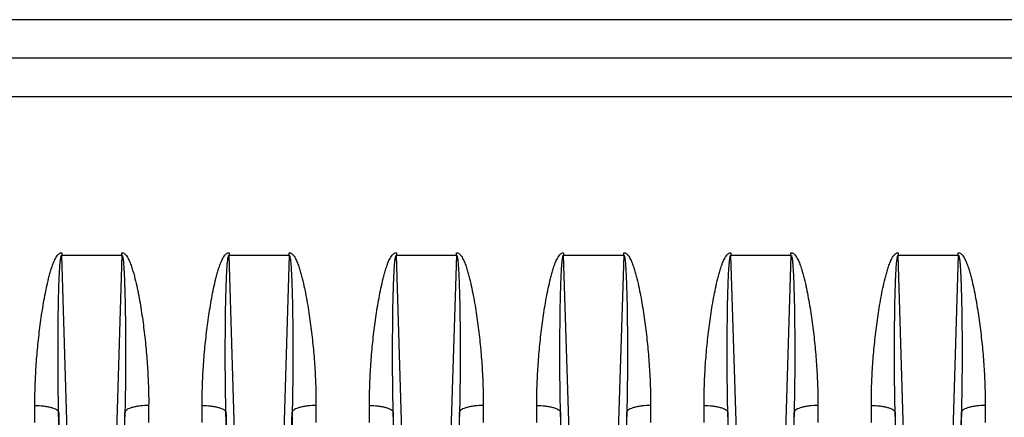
# Model space of a CAD drawing. Extents: x -1598 to 1181, y 8 to 1360.
# Tile 56 of 62: x 607 to 731, y 675 to 725. Entities that reach past the tile are written whole.
import ezdxf

# ---------------------------------------------------------------- set-up
doc = ezdxf.new("R2010")
doc.units = 0
doc.header["$LTSCALE"] = 65.395
doc.layers.add('SG38_1', color=7, linetype='CONTINUOUS')

msp = doc.modelspace()

# ---------------------------------------------------------------- linework, layer by layer
at = {"layer": 'SG38_1', "color": 9, "linetype": 'CONTINUOUS'}
for p, q in [((772.68, 724.85), (512.61, 724.85)), ((512.61, 715.22), (772.68, 715.22)), ((613.02, 673.14), (612.34, 695.28)), ((619.88, 695.28), (619.2, 673.14)), ((634.02, 673.14), (633.34, 695.28)), ((640.88, 695.28), (640.2, 673.14)), ((655.02, 673.14), (654.34, 695.28)), ((661.88, 695.28), (661.2, 673.14)), ((676.02, 673.14), (675.34, 695.28)), ((682.88, 695.28), (682.2, 673.14)), ((697.02, 673.14), (696.34, 695.28)), ((703.88, 695.28), (703.2, 673.14)), ((718.02, 673.14), (717.34, 695.28)), ((724.88, 695.28), (724.2, 673.14)), ((641.19, 673.17), (641.27, 675.58))]:
    msp.add_line(p, q, dxfattribs=at)
at = {"layer": 'SG38_1', "color": 6, "linetype": 'CONTINUOUS'}
msp.add_line((829.61, 720.04), (512.61, 720.04), dxfattribs=at)
at = {"layer": 'SG38_1', "color": 2, "linetype": 'CONTINUOUS'}
for p, q in [((612.34, 695.6), (612.34, 695.28)), ((612.34, 695.28), (619.88, 695.28)), ((619.88, 695.28), (619.88, 695.6)), ((633.34, 695.6), (633.34, 695.28)), ((633.34, 695.28), (640.88, 695.28)), ((640.88, 695.28), (640.88, 695.6)), ((654.34, 695.6), (654.34, 695.28)), ((654.34, 695.28), (661.88, 695.28)), ((661.88, 695.28), (661.88, 695.6)), ((675.34, 695.6), (675.34, 695.28)), ((675.34, 695.28), (682.88, 695.28)), ((682.88, 695.28), (682.88, 695.6)), ((696.34, 695.6), (696.34, 695.28)), ((696.34, 695.28), (703.88, 695.28)), ((703.88, 695.28), (703.88, 695.6)), ((717.34, 695.6), (717.34, 695.28)), ((717.34, 695.28), (724.88, 695.28)), ((724.88, 695.28), (724.88, 695.6)), ((612.03, 673.17), (611.95, 675.58)), ((620.27, 675.58), (620.19, 673.17)), ((633.03, 673.17), (632.95, 675.58)), ((654.03, 673.17), (653.95, 675.58)), ((662.27, 675.58), (662.19, 673.17)), ((675.03, 673.17), (674.95, 675.58)), ((683.27, 675.58), (683.19, 673.17)), ((696.03, 673.17), (695.95, 675.58)), ((704.27, 675.58), (704.19, 673.17)), ((717.03, 673.17), (716.95, 675.58)), ((725.27, 675.58), (725.19, 673.17))]:
    msp.add_line(p, q, dxfattribs=at)
for points, knots in [([(608.97, 676.41), (608.96, 677.23), (608.99, 678.86), (609.11, 681.3), (609.31, 683.76), (609.54, 685.81), (609.76, 687.45), (609.95, 688.68), (610.16, 689.91), (610.4, 691.14), (610.64, 692.16), (610.85, 692.97), (611.03, 693.57), (611.19, 694.07), (611.35, 694.46), (611.48, 694.75), (611.63, 695.03), (611.78, 695.25), (611.92, 695.4), (612.04, 695.51), (612.18, 695.58), (612.29, 695.6), (612.34, 695.6)], [0, 0, 0, 0, 0.122689, 0.246103, 0.370207, 0.494956, 0.55756, 0.620311, 0.683201, 0.746228, 0.809389, 0.841021, 0.87269, 0.904397, 0.920268, 0.936154, 0.952057, 0.967982, 0.975966, 0.983964, 0.991978, 1, 1, 1, 1]), ([(619.88, 695.6), (619.91, 695.6), (619.96, 695.6), (620.07, 695.57), (620.18, 695.51), (620.3, 695.4), (620.45, 695.25), (620.59, 695.03), (620.74, 694.75), (620.87, 694.46), (621.03, 694.07), (621.2, 693.57), (621.37, 692.97), (621.59, 692.16), (621.82, 691.14), (622.06, 689.91), (622.27, 688.68), (622.46, 687.45), (622.68, 685.81), (622.91, 683.76), (623.11, 681.3), (623.23, 678.86), (623.26, 677.23), (623.25, 676.41)], [0, 0, 0, 0, 0.004027, 0.008051, 0.016065, 0.024064, 0.032048, 0.047974, 0.063877, 0.079763, 0.095633, 0.127338, 0.159005, 0.190637, 0.253795, 0.31682, 0.379709, 0.442457, 0.505059, 0.629803, 0.753902, 0.877313, 1, 1, 1, 1]), ([(629.97, 676.41), (629.96, 677.23), (629.99, 678.86), (630.11, 681.3), (630.31, 683.76), (630.54, 685.81), (630.76, 687.45), (630.95, 688.68), (631.16, 689.91), (631.4, 691.14), (631.64, 692.16), (631.85, 692.97), (632.03, 693.57), (632.19, 694.07), (632.35, 694.46), (632.48, 694.75), (632.63, 695.03), (632.78, 695.25), (632.92, 695.4), (633.04, 695.51), (633.18, 695.58), (633.29, 695.6), (633.34, 695.6)], [0, 0, 0, 0, 0.122689, 0.246103, 0.370207, 0.494956, 0.55756, 0.620311, 0.683201, 0.746228, 0.809389, 0.841021, 0.87269, 0.904397, 0.920268, 0.936154, 0.952057, 0.967982, 0.975966, 0.983964, 0.991978, 1, 1, 1, 1]), ([(640.88, 695.6), (640.91, 695.6), (640.96, 695.6), (641.07, 695.57), (641.18, 695.51), (641.3, 695.4), (641.45, 695.25), (641.59, 695.03), (641.74, 694.75), (641.87, 694.46), (642.03, 694.07), (642.2, 693.57), (642.37, 692.97), (642.59, 692.16), (642.82, 691.14), (643.06, 689.91), (643.27, 688.68), (643.46, 687.45), (643.68, 685.81), (643.91, 683.76), (644.11, 681.3), (644.23, 678.86), (644.26, 677.23), (644.25, 676.41)], [0, 0, 0, 0, 0.004027, 0.008051, 0.016065, 0.024064, 0.032048, 0.047974, 0.063877, 0.079763, 0.095633, 0.127338, 0.159005, 0.190637, 0.253795, 0.31682, 0.379709, 0.442457, 0.505059, 0.629803, 0.753902, 0.877313, 1, 1, 1, 1]), ([(650.97, 676.41), (650.96, 677.23), (650.99, 678.86), (651.11, 681.3), (651.31, 683.76), (651.54, 685.81), (651.76, 687.45), (651.95, 688.68), (652.16, 689.91), (652.4, 691.14), (652.64, 692.16), (652.85, 692.97), (653.03, 693.57), (653.19, 694.07), (653.35, 694.46), (653.48, 694.75), (653.63, 695.03), (653.78, 695.25), (653.92, 695.4), (654.04, 695.51), (654.18, 695.58), (654.29, 695.6), (654.34, 695.6)], [0, 0, 0, 0, 0.122689, 0.246103, 0.370207, 0.494956, 0.55756, 0.620311, 0.683201, 0.746228, 0.809389, 0.841021, 0.87269, 0.904397, 0.920268, 0.936154, 0.952057, 0.967982, 0.975966, 0.983964, 0.991978, 1, 1, 1, 1]), ([(661.88, 695.6), (661.91, 695.6), (661.96, 695.6), (662.07, 695.57), (662.18, 695.51), (662.3, 695.4), (662.45, 695.25), (662.59, 695.03), (662.74, 694.75), (662.87, 694.46), (663.03, 694.07), (663.2, 693.57), (663.37, 692.97), (663.59, 692.16), (663.82, 691.14), (664.06, 689.91), (664.27, 688.68), (664.46, 687.45), (664.68, 685.81), (664.91, 683.76), (665.11, 681.3), (665.23, 678.86), (665.26, 677.23), (665.25, 676.41)], [0, 0, 0, 0, 0.004027, 0.008051, 0.016065, 0.024064, 0.032048, 0.047974, 0.063877, 0.079763, 0.095633, 0.127338, 0.159005, 0.190637, 0.253795, 0.31682, 0.379709, 0.442457, 0.505059, 0.629803, 0.753902, 0.877313, 1, 1, 1, 1]), ([(671.97, 676.41), (671.96, 677.23), (671.99, 678.86), (672.11, 681.3), (672.31, 683.76), (672.54, 685.81), (672.76, 687.45), (672.95, 688.68), (673.16, 689.91), (673.4, 691.14), (673.64, 692.16), (673.85, 692.97), (674.03, 693.57), (674.19, 694.07), (674.35, 694.46), (674.48, 694.75), (674.63, 695.03), (674.78, 695.25), (674.92, 695.4), (675.04, 695.51), (675.18, 695.58), (675.29, 695.6), (675.34, 695.6)], [0, 0, 0, 0, 0.122689, 0.246103, 0.370207, 0.494956, 0.55756, 0.620311, 0.683201, 0.746228, 0.809389, 0.841021, 0.87269, 0.904397, 0.920268, 0.936154, 0.952057, 0.967982, 0.975966, 0.983964, 0.991978, 1, 1, 1, 1]), ([(682.88, 695.6), (682.91, 695.6), (682.96, 695.6), (683.07, 695.57), (683.18, 695.51), (683.3, 695.4), (683.45, 695.25), (683.59, 695.03), (683.74, 694.75), (683.87, 694.46), (684.03, 694.07), (684.2, 693.57), (684.37, 692.97), (684.59, 692.16), (684.82, 691.14), (685.06, 689.91), (685.27, 688.68), (685.46, 687.45), (685.68, 685.81), (685.91, 683.76), (686.11, 681.3), (686.23, 678.86), (686.26, 677.23), (686.25, 676.41)], [0, 0, 0, 0, 0.004027, 0.008051, 0.016065, 0.024064, 0.032048, 0.047974, 0.063877, 0.079763, 0.095633, 0.127338, 0.159005, 0.190637, 0.253795, 0.31682, 0.379709, 0.442457, 0.505059, 0.629803, 0.753902, 0.877313, 1, 1, 1, 1]), ([(692.97, 676.41), (692.96, 677.23), (692.99, 678.86), (693.11, 681.3), (693.31, 683.76), (693.54, 685.81), (693.76, 687.45), (693.95, 688.68), (694.16, 689.91), (694.4, 691.14), (694.64, 692.16), (694.85, 692.97), (695.03, 693.57), (695.19, 694.07), (695.35, 694.46), (695.48, 694.75), (695.63, 695.03), (695.78, 695.25), (695.92, 695.4), (696.04, 695.51), (696.18, 695.58), (696.29, 695.6), (696.34, 695.6)], [0, 0, 0, 0, 0.122689, 0.246103, 0.370207, 0.494956, 0.55756, 0.620311, 0.683201, 0.746228, 0.809389, 0.841021, 0.87269, 0.904397, 0.920268, 0.936154, 0.952057, 0.967982, 0.975966, 0.983964, 0.991978, 1, 1, 1, 1]), ([(703.88, 695.6), (703.91, 695.6), (703.96, 695.6), (704.07, 695.57), (704.18, 695.51), (704.3, 695.4), (704.45, 695.25), (704.59, 695.03), (704.74, 694.75), (704.87, 694.46), (705.03, 694.07), (705.2, 693.57), (705.37, 692.97), (705.59, 692.16), (705.82, 691.14), (706.06, 689.91), (706.27, 688.68), (706.46, 687.45), (706.68, 685.81), (706.91, 683.76), (707.11, 681.3), (707.23, 678.86), (707.26, 677.23), (707.25, 676.41)], [0, 0, 0, 0, 0.004027, 0.008051, 0.016065, 0.024064, 0.032048, 0.047974, 0.063877, 0.079763, 0.095633, 0.127338, 0.159005, 0.190637, 0.253795, 0.31682, 0.379709, 0.442457, 0.505059, 0.629803, 0.753902, 0.877313, 1, 1, 1, 1]), ([(713.97, 676.41), (713.96, 677.23), (713.99, 678.86), (714.11, 681.3), (714.31, 683.76), (714.54, 685.81), (714.76, 687.45), (714.95, 688.68), (715.16, 689.91), (715.4, 691.14), (715.64, 692.16), (715.85, 692.97), (716.03, 693.57), (716.19, 694.07), (716.35, 694.46), (716.48, 694.75), (716.63, 695.03), (716.78, 695.25), (716.92, 695.4), (717.04, 695.51), (717.18, 695.58), (717.29, 695.6), (717.34, 695.6)], [0, 0, 0, 0, 0.122689, 0.246103, 0.370207, 0.494956, 0.55756, 0.620311, 0.683201, 0.746228, 0.809389, 0.841021, 0.87269, 0.904397, 0.920268, 0.936154, 0.952057, 0.967982, 0.975966, 0.983964, 0.991978, 1, 1, 1, 1]), ([(724.88, 695.6), (724.91, 695.6), (724.96, 695.6), (725.07, 695.57), (725.18, 695.51), (725.3, 695.4), (725.45, 695.25), (725.59, 695.03), (725.74, 694.75), (725.87, 694.46), (726.03, 694.07), (726.2, 693.57), (726.37, 692.97), (726.59, 692.16), (726.82, 691.14), (727.06, 689.91), (727.27, 688.68), (727.46, 687.45), (727.68, 685.81), (727.91, 683.76), (728.11, 681.3), (728.23, 678.86), (728.26, 677.23), (728.25, 676.41)], [0, 0, 0, 0, 0.004027, 0.008051, 0.016065, 0.024064, 0.032048, 0.047974, 0.063877, 0.079763, 0.095633, 0.127338, 0.159005, 0.190637, 0.253795, 0.31682, 0.379709, 0.442457, 0.505059, 0.629803, 0.753902, 0.877313, 1, 1, 1, 1]), ([(608.98, 674.29), (608.98, 674.46), (608.98, 675.17), (608.97, 675.88), (608.97, 676.41)], [0, 0, 0, 0, 0.249475, 1, 1, 1, 1]), ([(623.25, 676.41), (623.25, 676.24), (623.25, 675.53), (623.24, 674.82), (623.24, 674.29)], [0, 0, 0, 0, 0.250521, 1, 1, 1, 1]), ([(629.98, 674.29), (629.98, 674.46), (629.98, 675.17), (629.97, 675.88), (629.97, 676.41)], [0, 0, 0, 0, 0.249475, 1, 1, 1, 1]), ([(644.25, 676.41), (644.25, 676.24), (644.25, 675.53), (644.24, 674.82), (644.24, 674.29)], [0, 0, 0, 0, 0.250521, 1, 1, 1, 1]), ([(650.98, 674.29), (650.98, 674.46), (650.98, 675.17), (650.97, 675.88), (650.97, 676.41)], [0, 0, 0, 0, 0.249475, 1, 1, 1, 1]), ([(665.25, 676.41), (665.25, 676.24), (665.25, 675.53), (665.24, 674.82), (665.24, 674.29)], [0, 0, 0, 0, 0.250521, 1, 1, 1, 1]), ([(671.98, 674.29), (671.98, 674.46), (671.98, 675.17), (671.97, 675.88), (671.97, 676.41)], [0, 0, 0, 0, 0.249475, 1, 1, 1, 1]), ([(686.25, 676.41), (686.25, 676.24), (686.25, 675.53), (686.24, 674.82), (686.24, 674.29)], [0, 0, 0, 0, 0.250521, 1, 1, 1, 1]), ([(692.98, 674.29), (692.98, 674.46), (692.98, 675.17), (692.97, 675.88), (692.97, 676.41)], [0, 0, 0, 0, 0.249475, 1, 1, 1, 1]), ([(707.25, 676.41), (707.25, 676.24), (707.25, 675.53), (707.24, 674.82), (707.24, 674.29)], [0, 0, 0, 0, 0.250521, 1, 1, 1, 1]), ([(713.98, 674.29), (713.98, 674.46), (713.98, 675.17), (713.97, 675.88), (713.97, 676.41)], [0, 0, 0, 0, 0.249475, 1, 1, 1, 1]), ([(728.25, 676.41), (728.25, 676.24), (728.25, 675.53), (728.24, 674.82), (728.24, 674.29)], [0, 0, 0, 0, 0.250521, 1, 1, 1, 1]), ([(611.95, 675.58), (611.96, 675.4), (611.96, 674.67), (611.96, 673.95), (611.97, 673.4)], [0, 0, 0, 0, 0.250521, 1, 1, 1, 1]), ([(620.26, 673.4), (620.26, 673.59), (620.26, 674.31), (620.26, 675.03), (620.27, 675.58)], [0, 0, 0, 0, 0.249474, 1, 1, 1, 1]), ([(632.95, 675.58), (632.96, 675.4), (632.96, 674.67), (632.96, 673.95), (632.97, 673.4)], [0, 0, 0, 0, 0.250521, 1, 1, 1, 1]), ([(653.95, 675.58), (653.96, 675.4), (653.96, 674.67), (653.96, 673.95), (653.97, 673.4)], [0, 0, 0, 0, 0.250521, 1, 1, 1, 1]), ([(662.26, 673.4), (662.26, 673.59), (662.26, 674.31), (662.26, 675.03), (662.27, 675.58)], [0, 0, 0, 0, 0.249474, 1, 1, 1, 1]), ([(674.95, 675.58), (674.96, 675.4), (674.96, 674.67), (674.96, 673.95), (674.97, 673.4)], [0, 0, 0, 0, 0.250521, 1, 1, 1, 1]), ([(683.26, 673.4), (683.26, 673.59), (683.26, 674.31), (683.26, 675.03), (683.27, 675.58)], [0, 0, 0, 0, 0.249474, 1, 1, 1, 1]), ([(695.95, 675.58), (695.96, 675.4), (695.96, 674.67), (695.96, 673.95), (695.97, 673.4)], [0, 0, 0, 0, 0.250521, 1, 1, 1, 1]), ([(704.26, 673.4), (704.26, 673.59), (704.26, 674.31), (704.26, 675.03), (704.27, 675.58)], [0, 0, 0, 0, 0.249474, 1, 1, 1, 1]), ([(716.95, 675.58), (716.96, 675.4), (716.96, 674.67), (716.96, 673.95), (716.97, 673.4)], [0, 0, 0, 0, 0.250521, 1, 1, 1, 1]), ([(725.26, 673.4), (725.26, 673.59), (725.26, 674.31), (725.26, 675.03), (725.27, 675.58)], [0, 0, 0, 0, 0.249474, 1, 1, 1, 1])]:
    msp.add_open_spline(points, degree=3, knots=knots, dxfattribs=at)
at = {"layer": 'SG38_1', "color": 9, "linetype": 'CONTINUOUS'}
for points, knots in [([(611.95, 675.58), (611.93, 676.41), (611.9, 678.08), (611.87, 680.59), (611.87, 682.68), (611.87, 684.36), (611.88, 685.61), (611.89, 686.87), (611.91, 688.13), (611.92, 689.17), (611.94, 690.01), (611.96, 690.63), (611.98, 691.26), (612, 691.88), (612.02, 692.5), (612.05, 693.02), (612.07, 693.42), (612.09, 693.73), (612.11, 694.03), (612.14, 694.33), (612.17, 694.62), (612.2, 694.86), (612.23, 695.03), (612.25, 695.13), (612.27, 695.2), (612.29, 695.25), (612.32, 695.28), (612.34, 695.28)], [0, 0, 0, 0, 0.126752, 0.253767, 0.380953, 0.444581, 0.508215, 0.57184, 0.635433, 0.698962, 0.730688, 0.762377, 0.794014, 0.82558, 0.857043, 0.888349, 0.903916, 0.919396, 0.934756, 0.949938, 0.964824, 0.979144, 0.985884, 0.992052, 0.994772, 0.997074, 1, 1, 1, 1]), ([(619.88, 695.28), (619.9, 695.28), (619.93, 695.25), (619.95, 695.2), (619.97, 695.13), (619.99, 695.03), (620.03, 694.86), (620.06, 694.62), (620.09, 694.33), (620.11, 694.03), (620.13, 693.73), (620.15, 693.42), (620.17, 693.01), (620.2, 692.5), (620.22, 691.88), (620.24, 691.26), (620.26, 690.63), (620.28, 690.01), (620.3, 689.17), (620.32, 688.13), (620.33, 686.87), (620.35, 685.61), (620.35, 684.36), (620.36, 682.68), (620.35, 680.59), (620.32, 678.08), (620.29, 676.41), (620.27, 675.58)], [0, 0, 0, 0, 0.002929, 0.005232, 0.007953, 0.014121, 0.020861, 0.035181, 0.050067, 0.065248, 0.080609, 0.096089, 0.111656, 0.142962, 0.174425, 0.20599, 0.237627, 0.269315, 0.301041, 0.364571, 0.428163, 0.491787, 0.555422, 0.619049, 0.746234, 0.873249, 1, 1, 1, 1]), ([(632.95, 675.58), (632.93, 676.41), (632.9, 678.08), (632.87, 680.59), (632.87, 682.68), (632.87, 684.36), (632.88, 685.61), (632.89, 686.87), (632.91, 688.13), (632.92, 689.17), (632.94, 690.01), (632.96, 690.63), (632.98, 691.26), (633, 691.88), (633.02, 692.5), (633.05, 693.02), (633.07, 693.42), (633.09, 693.73), (633.11, 694.03), (633.14, 694.33), (633.17, 694.62), (633.2, 694.86), (633.23, 695.03), (633.25, 695.13), (633.27, 695.2), (633.29, 695.25), (633.32, 695.28), (633.34, 695.28)], [0, 0, 0, 0, 0.126752, 0.253767, 0.380953, 0.444581, 0.508215, 0.57184, 0.635433, 0.698962, 0.730688, 0.762377, 0.794014, 0.82558, 0.857043, 0.888349, 0.903916, 0.919396, 0.934756, 0.949938, 0.964824, 0.979144, 0.985884, 0.992052, 0.994772, 0.997074, 1, 1, 1, 1]), ([(640.88, 695.28), (640.9, 695.28), (640.93, 695.25), (640.95, 695.2), (640.97, 695.13), (640.99, 695.03), (641.03, 694.86), (641.06, 694.62), (641.09, 694.33), (641.11, 694.03), (641.13, 693.73), (641.15, 693.42), (641.17, 693.01), (641.2, 692.5), (641.22, 691.88), (641.24, 691.26), (641.26, 690.63), (641.28, 690.01), (641.3, 689.17), (641.32, 688.13), (641.33, 686.87), (641.35, 685.61), (641.35, 684.36), (641.36, 682.68), (641.35, 680.59), (641.32, 678.08), (641.29, 676.41), (641.27, 675.58)], [0, 0, 0, 0, 0.002929, 0.005232, 0.007953, 0.014121, 0.020861, 0.035181, 0.050067, 0.065248, 0.080609, 0.096089, 0.111656, 0.142962, 0.174425, 0.20599, 0.237627, 0.269315, 0.301041, 0.364571, 0.428163, 0.491787, 0.555422, 0.619049, 0.746234, 0.873249, 1, 1, 1, 1]), ([(653.95, 675.58), (653.93, 676.41), (653.9, 678.08), (653.87, 680.59), (653.87, 682.68), (653.87, 684.36), (653.88, 685.61), (653.89, 686.87), (653.91, 688.13), (653.92, 689.17), (653.94, 690.01), (653.96, 690.63), (653.98, 691.26), (654, 691.88), (654.02, 692.5), (654.05, 693.02), (654.07, 693.42), (654.09, 693.73), (654.11, 694.03), (654.14, 694.33), (654.17, 694.62), (654.2, 694.86), (654.23, 695.03), (654.25, 695.13), (654.27, 695.2), (654.29, 695.25), (654.32, 695.28), (654.34, 695.28)], [0, 0, 0, 0, 0.126752, 0.253767, 0.380953, 0.444581, 0.508215, 0.57184, 0.635433, 0.698962, 0.730688, 0.762377, 0.794014, 0.82558, 0.857043, 0.888349, 0.903916, 0.919396, 0.934756, 0.949938, 0.964824, 0.979144, 0.985884, 0.992052, 0.994772, 0.997074, 1, 1, 1, 1]), ([(661.88, 695.28), (661.9, 695.28), (661.93, 695.25), (661.95, 695.2), (661.97, 695.13), (661.99, 695.03), (662.03, 694.86), (662.06, 694.62), (662.09, 694.33), (662.11, 694.03), (662.13, 693.73), (662.15, 693.42), (662.17, 693.01), (662.2, 692.5), (662.22, 691.88), (662.24, 691.26), (662.26, 690.63), (662.28, 690.01), (662.3, 689.17), (662.32, 688.13), (662.33, 686.87), (662.35, 685.61), (662.35, 684.36), (662.36, 682.68), (662.35, 680.59), (662.32, 678.08), (662.29, 676.41), (662.27, 675.58)], [0, 0, 0, 0, 0.002929, 0.005232, 0.007953, 0.014121, 0.020861, 0.035181, 0.050067, 0.065248, 0.080609, 0.096089, 0.111656, 0.142962, 0.174425, 0.20599, 0.237627, 0.269315, 0.301041, 0.364571, 0.428163, 0.491787, 0.555422, 0.619049, 0.746234, 0.873249, 1, 1, 1, 1]), ([(674.95, 675.58), (674.93, 676.41), (674.9, 678.08), (674.87, 680.59), (674.87, 682.68), (674.87, 684.36), (674.88, 685.61), (674.89, 686.87), (674.91, 688.13), (674.92, 689.17), (674.94, 690.01), (674.96, 690.63), (674.98, 691.26), (675, 691.88), (675.02, 692.5), (675.05, 693.02), (675.07, 693.42), (675.09, 693.73), (675.11, 694.03), (675.14, 694.33), (675.17, 694.62), (675.2, 694.86), (675.23, 695.03), (675.25, 695.13), (675.27, 695.2), (675.29, 695.25), (675.32, 695.28), (675.34, 695.28)], [0, 0, 0, 0, 0.126752, 0.253767, 0.380953, 0.444581, 0.508215, 0.57184, 0.635433, 0.698962, 0.730688, 0.762377, 0.794014, 0.82558, 0.857043, 0.888349, 0.903916, 0.919396, 0.934756, 0.949938, 0.964824, 0.979144, 0.985884, 0.992052, 0.994772, 0.997074, 1, 1, 1, 1]), ([(682.88, 695.28), (682.9, 695.28), (682.93, 695.25), (682.95, 695.2), (682.97, 695.13), (682.99, 695.03), (683.03, 694.86), (683.06, 694.62), (683.09, 694.33), (683.11, 694.03), (683.13, 693.73), (683.15, 693.42), (683.17, 693.01), (683.2, 692.5), (683.22, 691.88), (683.24, 691.26), (683.26, 690.63), (683.28, 690.01), (683.3, 689.17), (683.32, 688.13), (683.33, 686.87), (683.35, 685.61), (683.35, 684.36), (683.36, 682.68), (683.35, 680.59), (683.32, 678.08), (683.29, 676.41), (683.27, 675.58)], [0, 0, 0, 0, 0.002929, 0.005232, 0.007953, 0.014121, 0.020861, 0.035181, 0.050067, 0.065248, 0.080609, 0.096089, 0.111656, 0.142962, 0.174425, 0.20599, 0.237627, 0.269315, 0.301041, 0.364571, 0.428163, 0.491787, 0.555422, 0.619049, 0.746234, 0.873249, 1, 1, 1, 1]), ([(695.95, 675.58), (695.93, 676.41), (695.9, 678.08), (695.87, 680.59), (695.87, 682.68), (695.87, 684.36), (695.88, 685.61), (695.89, 686.87), (695.91, 688.13), (695.92, 689.17), (695.94, 690.01), (695.96, 690.63), (695.98, 691.26), (696, 691.88), (696.02, 692.5), (696.05, 693.02), (696.07, 693.42), (696.09, 693.73), (696.11, 694.03), (696.14, 694.33), (696.17, 694.62), (696.2, 694.86), (696.23, 695.03), (696.25, 695.13), (696.27, 695.2), (696.29, 695.25), (696.32, 695.28), (696.34, 695.28)], [0, 0, 0, 0, 0.126752, 0.253767, 0.380953, 0.444581, 0.508215, 0.57184, 0.635433, 0.698962, 0.730688, 0.762377, 0.794014, 0.82558, 0.857043, 0.888349, 0.903916, 0.919396, 0.934756, 0.949938, 0.964824, 0.979144, 0.985884, 0.992052, 0.994772, 0.997074, 1, 1, 1, 1]), ([(703.88, 695.28), (703.9, 695.28), (703.93, 695.25), (703.95, 695.2), (703.97, 695.13), (703.99, 695.03), (704.03, 694.86), (704.06, 694.62), (704.09, 694.33), (704.11, 694.03), (704.13, 693.73), (704.15, 693.42), (704.17, 693.01), (704.2, 692.5), (704.22, 691.88), (704.24, 691.26), (704.26, 690.63), (704.28, 690.01), (704.3, 689.17), (704.32, 688.13), (704.33, 686.87), (704.35, 685.61), (704.35, 684.36), (704.36, 682.68), (704.35, 680.59), (704.32, 678.08), (704.29, 676.41), (704.27, 675.58)], [0, 0, 0, 0, 0.002929, 0.005232, 0.007953, 0.014121, 0.020861, 0.035181, 0.050067, 0.065248, 0.080609, 0.096089, 0.111656, 0.142962, 0.174425, 0.20599, 0.237627, 0.269315, 0.301041, 0.364571, 0.428163, 0.491787, 0.555422, 0.619049, 0.746234, 0.873249, 1, 1, 1, 1]), ([(716.95, 675.58), (716.93, 676.41), (716.9, 678.08), (716.87, 680.59), (716.87, 682.68), (716.87, 684.36), (716.88, 685.61), (716.89, 686.87), (716.91, 688.13), (716.92, 689.17), (716.94, 690.01), (716.96, 690.63), (716.98, 691.26), (717, 691.88), (717.02, 692.5), (717.05, 693.02), (717.07, 693.42), (717.09, 693.73), (717.11, 694.03), (717.14, 694.33), (717.17, 694.62), (717.2, 694.86), (717.23, 695.03), (717.25, 695.13), (717.27, 695.2), (717.29, 695.25), (717.32, 695.28), (717.34, 695.28)], [0, 0, 0, 0, 0.126752, 0.253767, 0.380953, 0.444581, 0.508215, 0.57184, 0.635433, 0.698962, 0.730688, 0.762377, 0.794014, 0.82558, 0.857043, 0.888349, 0.903916, 0.919396, 0.934756, 0.949938, 0.964824, 0.979144, 0.985884, 0.992052, 0.994772, 0.997074, 1, 1, 1, 1]), ([(724.88, 695.28), (724.9, 695.28), (724.93, 695.25), (724.95, 695.2), (724.97, 695.13), (724.99, 695.03), (725.03, 694.86), (725.06, 694.62), (725.09, 694.33), (725.11, 694.03), (725.13, 693.73), (725.15, 693.42), (725.17, 693.01), (725.2, 692.5), (725.22, 691.88), (725.24, 691.26), (725.26, 690.63), (725.28, 690.01), (725.3, 689.17), (725.32, 688.13), (725.33, 686.87), (725.35, 685.61), (725.35, 684.36), (725.36, 682.68), (725.35, 680.59), (725.32, 678.08), (725.29, 676.41), (725.27, 675.58)], [0, 0, 0, 0, 0.002929, 0.005232, 0.007953, 0.014121, 0.020861, 0.035181, 0.050067, 0.065248, 0.080609, 0.096089, 0.111656, 0.142962, 0.174425, 0.20599, 0.237627, 0.269315, 0.301041, 0.364571, 0.428163, 0.491787, 0.555422, 0.619049, 0.746234, 0.873249, 1, 1, 1, 1]), ([(608.97, 676.41), (609.32, 676.42), (609.84, 676.39), (610.51, 676.3), (610.96, 676.19), (611.35, 676.07), (611.65, 675.92), (611.85, 675.76), (611.94, 675.64), (611.95, 675.58)], [0, 0, 0, 0, 0.325199, 0.48542, 0.632946, 0.760487, 0.863562, 0.941821, 1, 1, 1, 1]), ([(623.25, 676.41), (622.9, 676.42), (622.38, 676.39), (621.71, 676.3), (621.26, 676.19), (620.87, 676.07), (620.57, 675.92), (620.37, 675.76), (620.29, 675.64), (620.27, 675.58)], [0, 0, 0, 0, 0.3252, 0.485422, 0.632948, 0.76049, 0.863563, 0.941822, 1, 1, 1, 1]), ([(629.97, 676.41), (630.32, 676.42), (630.84, 676.39), (631.51, 676.3), (631.96, 676.19), (632.35, 676.07), (632.65, 675.92), (632.85, 675.76), (632.94, 675.64), (632.95, 675.58)], [0, 0, 0, 0, 0.325199, 0.48542, 0.632946, 0.760487, 0.863562, 0.941821, 1, 1, 1, 1]), ([(644.25, 676.41), (643.9, 676.42), (643.38, 676.39), (642.71, 676.3), (642.26, 676.19), (641.87, 676.07), (641.57, 675.92), (641.37, 675.76), (641.29, 675.64), (641.27, 675.58)], [0, 0, 0, 0, 0.3252, 0.485422, 0.632948, 0.76049, 0.863563, 0.941822, 1, 1, 1, 1]), ([(650.97, 676.41), (651.32, 676.42), (651.84, 676.39), (652.51, 676.3), (652.96, 676.19), (653.35, 676.07), (653.65, 675.92), (653.85, 675.76), (653.94, 675.64), (653.95, 675.58)], [0, 0, 0, 0, 0.325199, 0.48542, 0.632946, 0.760487, 0.863562, 0.941821, 1, 1, 1, 1]), ([(665.25, 676.41), (664.9, 676.42), (664.38, 676.39), (663.71, 676.3), (663.26, 676.19), (662.87, 676.07), (662.57, 675.92), (662.37, 675.76), (662.29, 675.64), (662.27, 675.58)], [0, 0, 0, 0, 0.3252, 0.485422, 0.632948, 0.76049, 0.863563, 0.941822, 1, 1, 1, 1]), ([(671.97, 676.41), (672.32, 676.42), (672.84, 676.39), (673.51, 676.3), (673.96, 676.19), (674.35, 676.07), (674.65, 675.92), (674.85, 675.76), (674.94, 675.64), (674.95, 675.58)], [0, 0, 0, 0, 0.325199, 0.48542, 0.632946, 0.760487, 0.863562, 0.941821, 1, 1, 1, 1]), ([(686.25, 676.41), (685.9, 676.42), (685.38, 676.39), (684.71, 676.3), (684.26, 676.19), (683.87, 676.07), (683.57, 675.92), (683.37, 675.76), (683.29, 675.64), (683.27, 675.58)], [0, 0, 0, 0, 0.3252, 0.485422, 0.632948, 0.76049, 0.863563, 0.941822, 1, 1, 1, 1]), ([(692.97, 676.41), (693.32, 676.42), (693.84, 676.39), (694.51, 676.3), (694.96, 676.19), (695.35, 676.07), (695.65, 675.92), (695.85, 675.76), (695.94, 675.64), (695.95, 675.58)], [0, 0, 0, 0, 0.325199, 0.48542, 0.632946, 0.760487, 0.863562, 0.941821, 1, 1, 1, 1]), ([(707.25, 676.41), (706.9, 676.42), (706.38, 676.39), (705.71, 676.3), (705.26, 676.19), (704.87, 676.07), (704.57, 675.92), (704.37, 675.76), (704.29, 675.64), (704.27, 675.58)], [0, 0, 0, 0, 0.3252, 0.485422, 0.632948, 0.76049, 0.863563, 0.941822, 1, 1, 1, 1]), ([(713.97, 676.41), (714.32, 676.42), (714.84, 676.39), (715.51, 676.3), (715.96, 676.19), (716.35, 676.07), (716.65, 675.92), (716.85, 675.76), (716.94, 675.64), (716.95, 675.58)], [0, 0, 0, 0, 0.325199, 0.48542, 0.632946, 0.760487, 0.863562, 0.941821, 1, 1, 1, 1]), ([(728.25, 676.41), (727.9, 676.42), (727.38, 676.39), (726.71, 676.3), (726.26, 676.19), (725.87, 676.07), (725.57, 675.92), (725.37, 675.76), (725.29, 675.64), (725.27, 675.58)], [0, 0, 0, 0, 0.3252, 0.485422, 0.632948, 0.76049, 0.863563, 0.941822, 1, 1, 1, 1]), ([(641.27, 675.58), (641.27, 675.4), (641.26, 674.67), (641.26, 673.95), (641.26, 673.4)], [0, 0, 0, 0, 0.250521, 1, 1, 1, 1])]:
    msp.add_open_spline(points, degree=3, knots=knots, dxfattribs=at)

doc.saveas('drawing.dxf')
